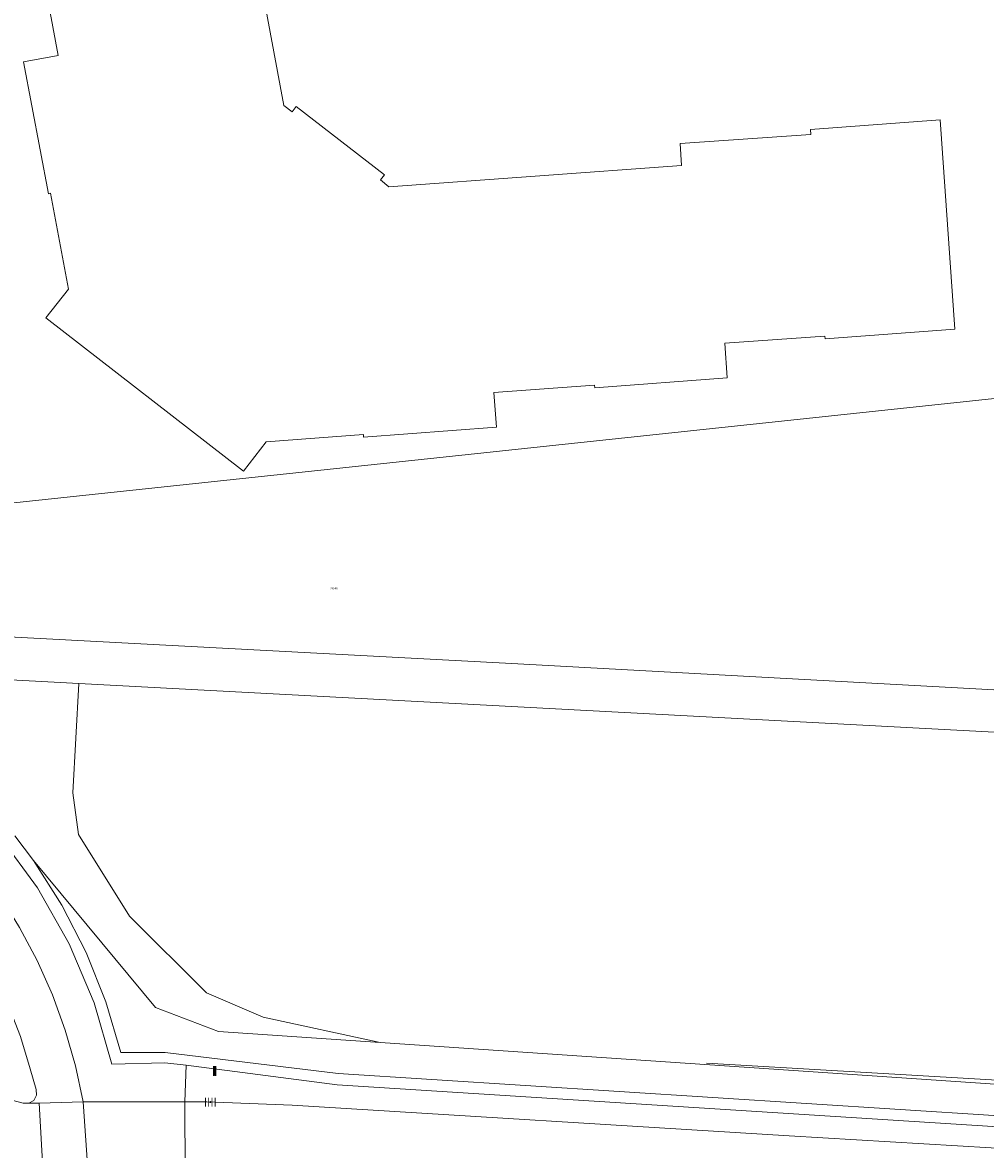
# Model space of a CAD drawing. Header units: metres. Extents: x 197457 to 198138, y 353986 to 354984.
# Tile 100 of 217: x 198032 to 198076, y 354081 to 354133. Entities that reach past the tile are written whole.
import ezdxf

# ---------------------------------------------------------------- set-up
doc = ezdxf.new("R2010")
doc.units = ezdxf.units.M
doc.header["$MEASUREMENT"] = 0
doc.linetypes.add('DGN Style 3', pattern=[388.360588, 277.40042, -110.960168])
for name, color, linetype, lineweight in [('Grens maaiveld', 253, 'Continuous', 0), ('grens toekomstig hoofdgebouw', 120, 'DGN Style 3', 13), ('Hoogtepunt', 7, 'Continuous', 0), ('kant verharding', 7, 'Continuous', 0), ('kruinlijn', 1, 'Continuous', 0), ('muur breder dan 30cm', 30, 'Continuous', 0), ('raster geen IMGeo', 7, 'Continuous', 0), ('vlakafsluiter', 1, 'Continuous', 0)]:
    doc.layers.add(name, color=color, linetype=linetype, lineweight=lineweight)
doc.layers.add('kolk', color=7, linetype='Continuous', lineweight=0, true_color=0x104b6e)
doc.layers.add('verkeersbordpaal', color=7, linetype='Continuous', lineweight=0, true_color=0x104b6e)
doc.styles.add('Style-WORKING', font='WORKING.shx')

# ---------------------------------------------------------------- blocks, each defined once
blk = doc.blocks.new('kolk')
at = {"layer": 'kolk', "linetype": 'Continuous', "lineweight": 0, "true_color": 0xbd2877}
for points in [[(-0.49, -0.43), (-0.49, 0), (-0.49, 0.42), (-0.4, 0.42), (-0.4, 0), (-0.4, -0.43)], [(-0.19, -0.43), (-0.19, 0), (-0.19, 0.42), (-0.11, 0.42), (-0.11, 0), (-0.11, -0.43)], [(0.11, -0.43), (0.11, 0), (0.11, 0.42), (0.19, 0.42), (0.19, 0), (0.19, -0.43)], [(0.4, -0.43), (0.4, 0), (0.4, 0.42), (0.49, 0.42), (0.49, 0), (0.49, -0.43)]]:
    blk.add_hatch(color=232, dxfattribs=at).paths.add_polyline_path(points)
at = {"layer": 'kolk', "linetype": 'Continuous', "lineweight": 0, "true_color": 0x681648}
blk.add_hatch(color=219, dxfattribs=at).paths.add_polyline_path([(0.1, 0, 1), (-0.1, 0, 1)])
blk = doc.blocks.new('paal')
at = {"layer": 'verkeersbordpaal', "linetype": 'Continuous', "lineweight": 0, "true_color": 0xbd2877}
blk.add_hatch(color=232, dxfattribs=at).paths.add_polyline_path([(0.15, 0.8), (-0.15, 0.8), (-0.15, -0.1), (0, -0.1, -0.414214), (-0.1, 0, -1), (0.1, 0, -0.414214), (0, -0.1), (0.15, -0.1)])
at = {"layer": 'verkeersbordpaal', "linetype": 'Continuous', "lineweight": 0, "true_color": 0x681648}
blk.add_hatch(color=219, dxfattribs=at).paths.add_polyline_path([(-0.1, 0, 1), (0.1, 0, 1)])

msp = doc.modelspace()

# ---------------------------------------------------------------- linework, layer by layer
at = {"layer": 'Grens maaiveld', "linetype": 'Continuous', "lineweight": 0}
for p, q in [((198034.59, 354082.896), (198032.557, 354082.847)), ((198034.885, 354078.688), (198034.59, 354082.896)), ((198039.32, 354078.791), (198039.303, 354082.901)), ((198032.557, 354082.847), (198032.085, 354082.836)), ((198032.799, 354078.722), (198032.557, 354082.847))]:
    msp.add_line(p, q, dxfattribs=at)
at = {"layer": 'grens toekomstig hoofdgebouw', "linetype": 'DGN Style 3', "lineweight": 13}
for p, q in [((198032.597, 354135.795), (198033.435, 354131.288)), ((198033.091, 354124.916), (198033.916, 354120.485)), ((198064.26, 354117.985), (198068.892, 354118.303)), ((198053.591, 354115.702), (198058.243, 354116.042)), ((198043.056, 354113.429), (198047.555, 354113.756))]:
    msp.add_line(p, q, dxfattribs=at)
at = {"layer": 'grens toekomstig hoofdgebouw', "linetype": 'DGN Style 3', "lineweight": 13, "flags": 128}
for points in [[(198044.258, 354128.686), (198043.871, 354128.977), (198041.401, 354142.331)], [(198033.091, 354124.916), (198032.994, 354124.897), (198031.842, 354131), (198033.435, 354131.288)], [(198044.258, 354128.686), (198044.441, 354128.929), (198048.523, 354125.776), (198048.349, 354125.532)], [(198068.247, 354127.643), (198068.23, 354127.87), (198074.216, 354128.312), (198074.903, 354118.633), (198068.902, 354118.189), (198068.892, 354118.303)], [(198062.269, 354126.202), (198062.208, 354127.219), (198068.247, 354127.643)], [(198062.269, 354126.202), (198048.735, 354125.223), (198048.349, 354125.532)], [(198043.056, 354113.429), (198042.006, 354112.066), (198032.873, 354119.159), (198033.916, 354120.485)], [(198064.26, 354117.985), (198064.375, 354116.39), (198058.253, 354115.926), (198058.243, 354116.042)], [(198053.591, 354115.702), (198053.706, 354114.107), (198047.563, 354113.642), (198047.555, 354113.756)]]:
    msp.add_lwpolyline(points, dxfattribs=at)
at = {"layer": 'kant verharding', "linetype": 'Continuous', "lineweight": 0}
for p, q in [((198034.396, 354102.252), (198024.166, 354102.796)), ((198039.363, 354084.604), (198039.303, 354082.901)), ((198034.59, 354082.896), (198039.303, 354082.901))]:
    msp.add_line(p, q, dxfattribs=at)
at = {"layer": 'kant verharding', "linetype": 'Continuous', "lineweight": 0, "flags": 128}
for points in [[(198084.798, 354112.798), (198086.792, 354102.313), (198079.815, 354101.789), (198054.124, 354103.19), (198024.167, 354104.78)], [(198094.694, 354099.799), (198094.608, 354100.935), (198079.925, 354099.833), (198034.396, 354102.252)], [(198032.085, 354082.836), (198031.82, 354082.838), (198031.064, 354083.039), (198029.116, 354083.752), (198027.285, 354084.786), (198025.647, 354086.105), (198024.264, 354087.651), (198023.656, 354088.414), (198023.027, 354089.163), (198021.694, 354090.663), (198020.882, 354091.638), (198020.153, 354092.682), (198019.516, 354093.785), (198018.978, 354094.934)], [(198025.697, 354095.039), (198026.813, 354093.95), (198027.856, 354092.776), (198028.817, 354091.523), (198029.687, 354090.201), (198030.46, 354088.819), (198031.129, 354087.389), (198031.691, 354085.923), (198032.144, 354084.431), (198032.427, 354083.467), (198032.439, 354083.203), (198032.313, 354082.97), (198032.085, 354082.836)], [(198028.621, 354095.119), (198029.722, 354093.814), (198030.737, 354092.424), (198031.656, 354090.96), (198032.471, 354089.43), (198033.176, 354087.847), (198033.766, 354086.221), (198034.238, 354084.567), (198034.59, 354082.896)], [(198116.535, 354081.836), (198099.421, 354080.574), (198093.713, 354080.353), (198087.998, 354080.314), (198082.284, 354080.457), (198076.581, 354080.781), (198067.237, 354081.335), (198044.259, 354082.752), (198040.307, 354082.902), (198039.303, 354082.901)]]:
    msp.add_lwpolyline(points, dxfattribs=at)
at = {"layer": 'kruinlijn', "linetype": 'Continuous', "lineweight": 0, "flags": 128}
for points in [[(198048.335, 354085.648), (198040.855, 354086.157), (198037.933, 354087.26), (198032.292, 354094.064)], [(198111.212, 354083.96), (198109.056, 354084.026), (198099.408, 354083.42), (198093.749, 354083.305), (198088.087, 354083.316), (198082.427, 354083.452), (198076.772, 354083.712), (198048.335, 354085.648)]]:
    msp.add_lwpolyline(points, dxfattribs=at)
at = {"layer": 'muur breder dan 30cm', "linetype": 'Continuous', "lineweight": 0}
msp.add_line((198032.292, 354094.064), (198031.442, 354095.196), dxfattribs=at)
at = {"layer": 'muur breder dan 30cm', "linetype": 'Continuous', "lineweight": 0, "flags": 128}
for points in [[(198030.732, 354095.177), (198032.478, 354092.797), (198033.946, 354090.213), (198035.102, 354087.476), (198035.927, 354084.642), (198038.372, 354084.704), (198039.363, 354084.604)], [(198115.458, 354089.689), (198114.942, 354089.655), (198115.447, 354083.204), (198099.326, 354082.09), (198093.673, 354081.897), (198088.015, 354081.863), (198082.359, 354081.987), (198076.71, 354082.27), (198046.384, 354084.21), (198038.383, 354085.183), (198036.331, 354085.175), (198035.646, 354087.526), (198034.736, 354089.812), (198033.613, 354092.001), (198032.292, 354094.064)], [(198039.363, 354084.604), (198046.348, 354083.692), (198076.653, 354081.761), (198082.326, 354081.464), (198088.007, 354081.329), (198093.69, 354081.355), (198099.368, 354081.542), (198116.014, 354082.674), (198115.458, 354089.689)]]:
    msp.add_lwpolyline(points, dxfattribs=at)
at = {"layer": 'raster geen IMGeo', "linetype": 'Continuous', "lineweight": 0, "flags": 128}
msp.add_lwpolyline([(198063.415, 354084.696), (198082.931, 354083.556), (198089.884, 354083.407), (198096.837, 354083.512), (198103.778, 354083.869), (198111.191, 354084.371)], dxfattribs=at)
at = {"layer": 'vlakafsluiter', "linetype": 'Continuous', "lineweight": 0}
msp.add_line((198024.3, 354109.842), (198083.993, 354116.193), dxfattribs=at)
at = {"layer": 'vlakafsluiter', "linetype": 'Continuous', "lineweight": 0, "flags": 128}
for points in [[(198034.396, 354102.252), (198034.121, 354097.198), (198034.378, 354095.266)], [(198034.378, 354095.266), (198036.74, 354091.49), (198040.296, 354087.935), (198042.916, 354086.812), (198048.335, 354085.648)]]:
    msp.add_lwpolyline(points, dxfattribs=at)

# ---------------------------------------------------------------- block references
at = {"layer": 'kolk', "linetype": 'Continuous', "lineweight": 0, "xscale": 0.5, "yscale": 0.5}
msp.add_blockref('kolk', (198040.477, 354082.89), dxfattribs=at)
at = {"layer": 'verkeersbordpaal', "linetype": 'Continuous', "lineweight": 0, "xscale": 0.5, "yscale": 0.5}
msp.add_blockref('paal', (198040.679, 354084.152), dxfattribs=at)

# ---------------------------------------------------------------- texts
at = {"layer": 'Hoogtepunt', "linetype": 'Continuous', "lineweight": 0, "style": 'Style-WORKING'}
msp.add_text('28.40', height=0.1, dxfattribs=at).set_placement((198046.018, 354106.598))
msp.add_text('28.40', height=0.1, dxfattribs=at).set_placement((198046.018, 354106.598))

doc.saveas('drawing.dxf')
